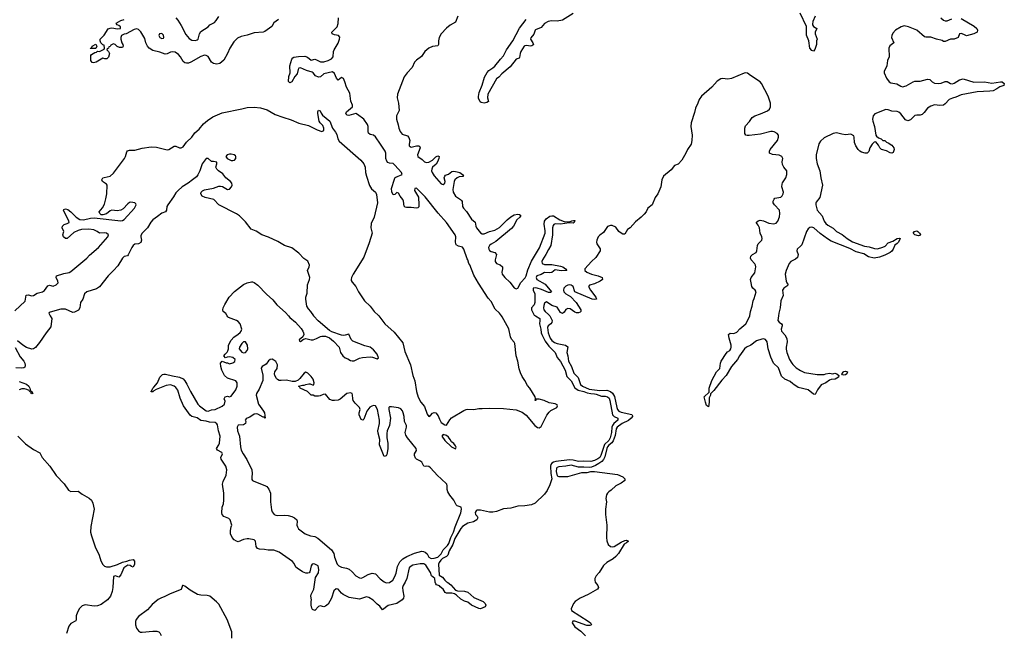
# Model space of a CAD drawing. Header units: inches. Extents: x 2528705 to 2676837, y 911742 to 1023252.
# Tile 54 of 143: x 2581315 to 2592373, y 956434 to 963329. Entities that reach past the tile are written whole.
import ezdxf

# ---------------------------------------------------------------- set-up
doc = ezdxf.new("R2010")
doc.units = ezdxf.units.IN
doc.header["$MEASUREMENT"] = 0
for name, color, linetype in [('C5985', 7, 'Continuous'), ('C5986', 7, 'Continuous'), ('C5995', 7, 'Continuous'), ('C5996', 7, 'Continuous')]:
    doc.layers.add(name, color=color, linetype=linetype)

msp = doc.modelspace()

# ---------------------------------------------------------------- linework, layer by layer
at = {"layer": 'C5985', "color": 5}
for points, elevation in [([(2581659, 960000), (2581677, 959970), (2581663, 959877), (2581611, 959810), (2581538, 959702), (2581493, 959647), (2581470, 959629), (2581450, 959625), (2581390, 959647), (2581350, 959671), (2581290, 959720)], 20), ([(2587108, 960000), (2587156, 959970), (2587158, 959950), (2587153, 959910), (2587168, 959850), (2587172, 959810), (2587178, 959790), (2587216, 959716), (2587259, 959659), (2587328, 959590), (2587353, 959533), (2587390, 959486), (2587443, 959390), (2587459, 959319), (2587507, 959270), (2587551, 959191), (2587587, 959167), (2587650, 959152), (2587690, 959135), (2587730, 959127), (2587770, 959126), (2587790, 959122), (2587850, 959097), (2587890, 959097), (2587918, 959090), (2587934, 959074), (2587943, 959050), (2587974, 958890), (2587991, 958871), (2588033, 958850), (2588033, 958830), (2587987, 958793), (2587972, 958770), (2587965, 958750), (2587963, 958690), (2587948, 958630), (2587930, 958602), (2587884, 958556), (2587843, 958430), (2587832, 958410), (2587810, 958394), (2587770, 958374), (2587730, 958366), (2587650, 958369), (2587590, 958364), (2587530, 958379), (2587490, 958382), (2587337, 958363), (2587310, 958357), (2587293, 958347), (2587281, 958330), (2587278, 958310), (2587282, 958230), (2587291, 958170), (2587270, 958103), (2587240, 958040), (2587210, 957997), (2587104, 957896), (2587064, 957876), (2586990, 957866), (2586910, 957864), (2586830, 957839), (2586749, 957831), (2586670, 957804), (2586630, 957796), (2586590, 957795), (2586490, 957816), (2586450, 957816), (2586441, 957810), (2586430, 957790), (2586434, 957770), (2586454, 957750), (2586458, 957738), (2586460, 957730), (2586448, 957710), (2586410, 957685), (2586350, 957670), (2586290, 957633), (2586269, 957611), (2586202, 957498), (2586178, 957430), (2586140, 957360), (2586125, 957310), (2586110, 957296), (2586065, 957275), (2586044, 957256), (2586026, 957230), (2586019, 957210), (2586028, 957088), (2586063, 957063), (2586089, 957029), (2586110, 957011), (2586124, 957004), (2586157, 956977), (2586210, 956920), (2586232, 956912), (2586310, 956909), (2586350, 956896), (2586416, 956836), (2586522, 956790), (2586542, 956770), (2586549, 956750), (2586542, 956730), (2586490, 956709), (2586470, 956713), (2586390, 956750), (2586350, 956782), (2586310, 956795), (2586270, 956818), (2586222, 956862), (2586197, 956877), (2586170, 956883), (2586110, 956885), (2586093, 956893), (2586070, 956930), (2586037, 956957), (2586030, 956969), (2585998, 956978), (2585990, 956988), (2585980, 957010), (2585977, 957050), (2585941, 957081), (2585930, 957117), (2585878, 957198), (2585853, 957213), (2585813, 957213), (2585730, 957199), (2585711, 957189), (2585690, 957168), (2585663, 957050), (2585646, 957010), (2585622, 956970), (2585615, 956950), (2585618, 956910), (2585631, 956850), (2585626, 956830), (2585611, 956810), (2585551, 956770), (2585455, 956745), (2585390, 956698), (2585360, 956740), (2585330, 956762), (2585286, 956806), (2585237, 956837), (2585210, 956842), (2585130, 956816), (2585017, 956837), (2584948, 956868), (2584930, 956883), (2584893, 956930), (2584870, 956932), (2584843, 956910), (2584817, 956830), (2584778, 956762), (2584750, 956739), (2584730, 956733), (2584690, 956742), (2584670, 956734), (2584629, 956689), (2584603, 956703), (2584595, 956715), (2584589, 956751), (2584589, 956790), (2584594, 956810), (2584583, 956850), (2584587, 956870), (2584620, 956930), (2584638, 957062), (2584670, 957112), (2584676, 957150), (2584669, 957190), (2584630, 957212), (2584610, 957215), (2584598, 957210), (2584587, 957190), (2584575, 957125), (2584566, 957114), (2584551, 957109), (2584530, 957109), (2584490, 957123), (2584430, 957164), (2584417, 957177), (2584397, 957217), (2584379, 957239), (2584230, 957344), (2584170, 957368), (2584107, 957367), (2584064, 957376), (2584010, 957379), (2583987, 957387), (2583970, 957410), (2583963, 957470), (2583950, 957485), (2583890, 957497), (2583870, 957496), (2583830, 957489), (2583770, 957462), (2583750, 957468), (2583725, 957485), (2583702, 957510), (2583682, 957550), (2583682, 957590), (2583689, 957631), (2583698, 957650), (2583678, 957710), (2583663, 957723), (2583606, 957746), (2583590, 957768), (2583587, 957787), (2583589, 957850), (2583604, 957890), (2583608, 957930), (2583608, 958010), (2583592, 958110), (2583599, 958141), (2583635, 958210), (2583640, 958270), (2583629, 958310), (2583576, 958390), (2583575, 958410), (2583591, 958450), (2583586, 958466), (2583538, 958490), (2583527, 958510), (2583553, 958550), (2583560, 958570), (2583567, 958650), (2583548, 958710), (2583536, 958776), (2583529, 958789), (2583510, 958803), (2583448, 958808), (2583410, 958818), (2583350, 958826), (2583310, 958853), (2583250, 958871), (2583230, 958885), (2583153, 958990), (2583117, 959077), (2583090, 959166), (2583070, 959194), (2583050, 959212), (2583010, 959225), (2582960, 959220), (2582846, 959174), (2582820, 959160), (2582810, 959148), (2582790, 959146), (2582790, 959154), (2582798, 959162), (2582809, 959190), (2582821, 959199), (2582864, 959250), (2582889, 959311), (2582920, 959340), (2582934, 959346), (2582953, 959347), (2583030, 959325), (2583110, 959313), (2583150, 959292), (2583171, 959271), (2583194, 959234), (2583235, 959150), (2583317, 959010), (2583334, 958990), (2583410, 958933), (2583430, 958930), (2583470, 958944), (2583511, 958950), (2583590, 958986), (2583616, 959010), (2583621, 959041), (2583610, 959070), (2583621, 959090), (2583650, 959097), (2583670, 959090), (2583690, 959097), (2583742, 959170), (2583756, 959210), (2583758, 959250), (2583741, 959270), (2583650, 959302), (2583617, 959330), (2583585, 959390), (2583573, 959430), (2583569, 959470), (2583590, 959492), (2583633, 959473), (2583650, 959472), (2583670, 959462), (2583710, 959471), (2583730, 959487), (2583734, 959510), (2583710, 959532), (2583670, 959542), (2583644, 959536), (2583628, 959528), (2583609, 959550), (2583622, 959570), (2583647, 959593), (2583653, 959607), (2583659, 959630), (2583662, 959670), (2583690, 959727), (2583720, 959760), (2583770, 959795), (2583790, 959814), (2583803, 959830), (2583810, 959850), (2583791, 959910), (2583770, 959938), (2583750, 959950), (2583662, 959982), (2583652, 959990), (2583646, 960000)], 20), ([(2584335, 960000), (2584350, 959983), (2584411, 959931), (2584477, 959857), (2584496, 959830), (2584504, 959810), (2584506, 959790), (2584496, 959764), (2584455, 959730), (2584456, 959716), (2584470, 959711), (2584502, 959738), (2584517, 959743), (2584530, 959745), (2584590, 959730), (2584610, 959730), (2584650, 959745), (2584692, 959768), (2584710, 959772), (2584751, 959771), (2584794, 959754), (2584838, 959718), (2584903, 959650), (2584919, 959590), (2584946, 959550), (2584970, 959530), (2584999, 959519), (2585030, 959500), (2585050, 959494), (2585070, 959497), (2585133, 959527), (2585167, 959533), (2585250, 959541), (2585277, 959537), (2585330, 959519), (2585345, 959530), (2585330, 959570), (2585290, 959619), (2585250, 959650), (2585190, 959665), (2585057, 959717), (2585036, 959736), (2585010, 959796), (2584970, 959782), (2584950, 959779), (2584930, 959782), (2584821, 959821), (2584796, 959836), (2584666, 959946), (2584618, 959998), (2584617, 960000)], 20), ([(2585350, 960000), (2585416, 959910), (2585519, 959819), (2585617, 959697), (2585642, 959602), (2585706, 959450), (2585729, 959330), (2585752, 959270), (2585770, 959151), (2585790, 959088), (2585821, 959030), (2585861, 958981), (2585890, 958896), (2585910, 958871), (2585930, 958881), (2585952, 958908), (2585970, 958915), (2585990, 958911), (2586016, 958876), (2586030, 958839), (2586050, 958803), (2586090, 958775), (2586110, 958773), (2586146, 958834), (2586166, 958854), (2586303, 958937), (2586330, 958947), (2586350, 958951), (2586414, 958950), (2586470, 958961), (2586510, 958958), (2586590, 958965), (2586750, 958960), (2586890, 958944), (2586959, 958919), (2587004, 958884), (2587101, 958770), (2587130, 958747), (2587150, 958742), (2587170, 958757), (2587234, 958886), (2587260, 958920), (2587282, 958938), (2587347, 958970), (2587357, 958990), (2587350, 959000), (2587330, 959013), (2587263, 959023), (2587204, 959050), (2587150, 959066), (2587114, 959066), (2587112, 959050), (2587106, 959050), (2587108, 959072), (2587104, 959090), (2587044, 959190), (2587018, 959218), (2586990, 959276), (2586959, 959319), (2586940, 959360), (2586926, 959406), (2586910, 959490), (2586890, 959550), (2586876, 959690), (2586870, 959705), (2586840, 959740), (2586826, 959766), (2586810, 959854), (2586732, 959990), (2586725, 960000)], 20), ([(2587269, 960000), (2587274, 959994), (2587294, 959950), (2587293, 959927), (2587280, 959910), (2587250, 959890), (2587244, 959870), (2587251, 959810), (2587274, 959750), (2587290, 959725), (2587321, 959701), (2587350, 959691), (2587445, 959670), (2587471, 959651), (2587460, 959590), (2587471, 959550), (2587479, 959490), (2587513, 959430), (2587538, 959358), (2587587, 959307), (2587614, 959230), (2587637, 959210), (2587710, 959178), (2587830, 959161), (2587910, 959166), (2587950, 959150), (2587972, 959132), (2587994, 959094), (2588023, 958970), (2588030, 958950), (2588045, 958930), (2588070, 958919), (2588190, 958892), (2588196, 958876), (2588197, 958870), (2588182, 958850), (2588154, 958826), (2588080, 958790), (2588024, 958750), (2588014, 958730), (2588003, 958657), (2587982, 958598), (2587966, 958574), (2587930, 958546), (2587918, 958530), (2587909, 958510), (2587885, 958415), (2587873, 958387), (2587854, 958366), (2587820, 958340), (2587782, 958318), (2587738, 958302), (2587710, 958297), (2587650, 958302), (2587590, 958299), (2587510, 958322), (2587450, 958311), (2587370, 958305), (2587350, 958298), (2587344, 958290), (2587341, 958250), (2587350, 958205), (2587370, 958194), (2587470, 958197), (2587630, 958239), (2587690, 958241), (2587730, 958251), (2587769, 958251), (2588030, 958217), (2588090, 958191), (2588111, 958170), (2588111, 958149), (2588070, 958121), (2588011, 958089), (2587958, 958042), (2587930, 958024), (2587916, 958010), (2587906, 957990), (2587899, 957950), (2587904, 957910), (2587894, 957830), (2587895, 957770), (2587909, 957649), (2587906, 957510), (2587911, 957471), (2587926, 957430), (2587950, 957409), (2587970, 957404), (2587992, 957408), (2588070, 957457), (2588110, 957475), (2588130, 957479), (2588151, 957470), (2588131, 957450), (2588105, 957435), (2588040, 957330), (2588010, 957295), (2587980, 957270), (2587910, 957230), (2587870, 957194), (2587823, 957117), (2587790, 957078), (2587776, 957050), (2587773, 957030), (2587780, 957010), (2587809, 956970), (2587816, 956950), (2587806, 956930), (2587699, 956870), (2587610, 956827), (2587553, 956790), (2587535, 956770), (2587507, 956710), (2587514, 956690), (2587699, 956570), (2587726, 956550), (2587738, 956530), (2587717, 956523), (2587683, 956523), (2587549, 956571), (2587526, 956570), (2587521, 956550), (2587550, 956507), (2587619, 956459), (2587670, 956404)], 40), ([(2590000, 959238), (2589970, 959264), (2589909, 959289), (2589870, 959322), (2589836, 959416), (2589783, 959470), (2589750, 959535), (2589722, 959630), (2589709, 959710), (2589690, 959735), (2589670, 959742), (2589650, 959739), (2589590, 959721), (2589527, 959673), (2589479, 959650), (2589456, 959630), (2589398, 959550), (2589375, 959510), (2589308, 959430), (2589250, 959329), (2589202, 959278), (2589110, 959161), (2589075, 959125), (2589073, 959110), (2589060, 959080), (2589060, 959030), (2589050, 958978), (2589030, 958995), (2589016, 959030), (2589004, 959090), (2589058, 959142), (2589058, 959190), (2589090, 959275), (2589141, 959370), (2589180, 959410), (2589187, 959470), (2589195, 959490), (2589250, 959577), (2589265, 959595), (2589290, 959611), (2589303, 959630), (2589307, 959650), (2589305, 959670), (2589282, 959750), (2589275, 959790), (2589294, 959806), (2589336, 959804), (2589370, 959816), (2589404, 959856), (2589469, 959910), (2589512, 959990), (2589514, 960000)], 40), ([(2589836, 960000), (2589829, 959950), (2589845, 959930), (2589871, 959910), (2589878, 959898), (2589880, 959890), (2589866, 959850), (2589870, 959830), (2589910, 959789), (2589930, 959745), (2589936, 959710), (2589925, 959650), (2589925, 959625), (2589932, 959590), (2589961, 959510), (2589986, 959470), (2590000, 959455)], 40), ([(2581264, 959644), (2581319, 959539), (2581360, 959490), (2581371, 959470), (2581376, 959444), (2581374, 959426), (2581362, 959418), (2581330, 959414), (2581270, 959416)], 20), ([(2581310, 959263), (2581392, 959232), (2581417, 959210), (2581429, 959190), (2581438, 959158), (2581450, 959152), (2581461, 959130), (2581450, 959125), (2581445, 959130), (2581443, 959143), (2581430, 959146), (2581421, 959161), (2581394, 959174), (2581370, 959180), (2581340, 959180), (2581310, 959171)], 20), ([(2581294, 958650), (2581382, 958562), (2581470, 958500), (2581540, 958460), (2581569, 958409), (2581653, 958313), (2581726, 958206), (2581814, 958114), (2581863, 958043), (2581890, 958028), (2581970, 958030), (2582016, 957996), (2582094, 957954), (2582122, 957930), (2582137, 957897), (2582151, 957830), (2582114, 957634), (2582111, 957570), (2582120, 957530), (2582164, 957404), (2582207, 957310), (2582228, 957248), (2582250, 957206), (2582269, 957189), (2582290, 957181), (2582330, 957181), (2582415, 957205), (2582470, 957232), (2582517, 957243), (2582550, 957257), (2582590, 957262), (2582604, 957244), (2582605, 957210), (2582590, 957178), (2582570, 957186), (2582557, 957197), (2582530, 957199), (2582484, 957170), (2582450, 957089), (2582430, 957063), (2582390, 957081), (2582370, 957072), (2582362, 956950), (2582355, 956905), (2582334, 956850), (2582303, 956810), (2582230, 956757), (2582190, 956741), (2582150, 956739), (2582050, 956755), (2582016, 956744), (2581988, 956712), (2581963, 956670), (2581951, 956631), (2581950, 956590), (2581945, 956575), (2581890, 956543), (2581867, 956513), (2581842, 956430)], 20), ([(2583698, 956378), (2583699, 956450), (2583644, 956590), (2583550, 956760), (2583527, 956787), (2583452, 956850), (2583419, 956859), (2583350, 956862), (2583313, 956870), (2583230, 956917), (2583170, 956964), (2583150, 956972), (2583145, 956970), (2583130, 956926), (2583004, 956876), (2582937, 956843), (2582906, 956834), (2582870, 956815), (2582803, 956757), (2582750, 956699), (2582650, 956623), (2582623, 956590), (2582615, 956565), (2582614, 956530), (2582626, 956490), (2582650, 956461), (2582670, 956448), (2582690, 956445), (2582810, 956459), (2582857, 956457), (2582876, 956450), (2582890, 956439), (2582905, 956410)], 40)]:
    msp.add_lwpolyline(points, dxfattribs=dict(at, elevation=elevation))
at = {"layer": 'C5985', "color": 5, "elevation": 20}
for points in [[(2583850, 959707), (2583830, 959707), (2583810, 959690), (2583783, 959650), (2583779, 959630), (2583810, 959594), (2583830, 959586), (2583850, 959590), (2583870, 959610), (2583877, 959630), (2583873, 959673)], [(2584150, 959513), (2584130, 959510), (2584110, 959494), (2584083, 959457), (2584040, 959430), (2584028, 959412), (2584047, 959333), (2584047, 959273), (2584004, 959176), (2583976, 959130), (2583970, 959110), (2583997, 959010), (2584054, 958930), (2584063, 958910), (2584072, 958850), (2584066, 958854), (2584066, 958866), (2584050, 958864), (2583990, 958895), (2583970, 958901), (2583950, 958896), (2583899, 958861), (2583868, 958850), (2583858, 958842), (2583848, 958830), (2583853, 958813), (2583850, 958790), (2583830, 958778), (2583770, 958773), (2583758, 958750), (2583761, 958710), (2583783, 958650), (2583795, 958530), (2583803, 958490), (2583824, 958450), (2583866, 958386), (2583921, 958270), (2583926, 958230), (2583921, 958190), (2583922, 958162), (2583930, 958150), (2583943, 958143), (2584070, 958096), (2584090, 958082), (2584114, 958054), (2584133, 958007), (2584131, 957910), (2584142, 957822), (2584150, 957799), (2584172, 957770), (2584190, 957760), (2584210, 957757), (2584290, 957761), (2584330, 957757), (2584370, 957746), (2584403, 957730), (2584426, 957710), (2584433, 957693), (2584429, 957650), (2584434, 957630), (2584448, 957608), (2584521, 957550), (2584581, 957530), (2584630, 957520), (2584663, 957503), (2584817, 957370), (2584844, 957330), (2584852, 957290), (2584882, 957210), (2584899, 957190), (2584930, 957178), (2584987, 957167), (2585015, 957155), (2585050, 957125), (2585090, 957078), (2585130, 957057), (2585150, 957055), (2585170, 957060), (2585230, 957095), (2585274, 957110), (2585310, 957101), (2585365, 957045), (2585410, 957011), (2585430, 957001), (2585470, 957003), (2585505, 957030), (2585530, 957071), (2585543, 957110), (2585557, 957183), (2585583, 957237), (2585619, 957270), (2585662, 957298), (2585750, 957335), (2585830, 957355), (2585850, 957353), (2585870, 957344), (2585890, 957326), (2585910, 957290), (2585936, 957276), (2585970, 957278), (2586011, 957289), (2586050, 957325), (2586071, 957370), (2586120, 957420), (2586136, 957444), (2586158, 957510), (2586188, 957570), (2586207, 957630), (2586270, 957789), (2586276, 957830), (2586272, 957850), (2586230, 957866), (2586217, 957877), (2586192, 957930), (2586145, 957985), (2586123, 958023), (2586115, 958050), (2586117, 958090), (2586111, 958111), (2586050, 958170), (2586007, 958207), (2585930, 958293), (2585910, 958309), (2585887, 958313), (2585870, 958307), (2585853, 958313), (2585830, 958357), (2585810, 958373), (2585770, 958389), (2585761, 958401), (2585751, 958430), (2585751, 958449), (2585771, 958489), (2585768, 958510), (2585669, 958630), (2585650, 958661), (2585646, 958690), (2585660, 958750), (2585659, 958770), (2585635, 958815), (2585633, 958870), (2585622, 958910), (2585613, 958933), (2585597, 958957), (2585570, 958968), (2585490, 958977), (2585470, 958977), (2585462, 958970), (2585460, 958950), (2585480, 958850), (2585470, 958770), (2585444, 958710), (2585438, 958678), (2585439, 958630), (2585449, 958570), (2585450, 958506), (2585438, 958442), (2585430, 958428), (2585410, 958422), (2585357, 958550), (2585359, 958610), (2585341, 958681), (2585338, 958710), (2585356, 958790), (2585355, 958830), (2585335, 958950), (2585310, 958990), (2585290, 958994), (2585270, 958987), (2585247, 958973), (2585212, 958930), (2585179, 958841), (2585170, 958830), (2585150, 958837), (2585127, 958890), (2585127, 958910), (2585140, 958950), (2585132, 958970), (2585081, 959021), (2585061, 959050), (2585055, 959070), (2585054, 959114), (2585048, 959130), (2585030, 959137), (2584990, 959130), (2584916, 959064), (2584890, 959055), (2584850, 959048), (2584829, 959049), (2584800, 959060), (2584750, 959120), (2584722, 959118), (2584690, 959102), (2584670, 959098), (2584630, 959098), (2584610, 959108), (2584590, 959109), (2584549, 959149), (2584466, 959190), (2584462, 959202), (2584446, 959210), (2584490, 959222), (2584510, 959222), (2584530, 959231), (2584562, 959238), (2584577, 959237), (2584610, 959223), (2584617, 959230), (2584621, 959250), (2584610, 959290), (2584590, 959321), (2584550, 959357), (2584530, 959369), (2584510, 959357), (2584462, 959298), (2584441, 959279), (2584410, 959263), (2584376, 959264), (2584310, 959279), (2584250, 959273), (2584230, 959275), (2584210, 959285), (2584198, 959298), (2584181, 959330), (2584177, 959350), (2584181, 959370), (2584208, 959410), (2584210, 959451), (2584190, 959488), (2584170, 959504)], [(2586070, 958669), (2586056, 958650), (2586090, 958599), (2586166, 958530), (2586210, 958507), (2586216, 958524), (2586210, 958541), (2586190, 958565), (2586165, 958585), (2586150, 958613), (2586130, 958639), (2586110, 958657)]]:
    msp.add_lwpolyline(points, close=True, dxfattribs=at)
at = {"layer": 'C5986', "color": 5}
for points, elevation in [([(2584222, 963330), (2584170, 963295), (2584147, 963253), (2584070, 963197), (2584050, 963190), (2583950, 963182), (2583870, 963155), (2583801, 963139), (2583760, 963120), (2583721, 963079), (2583675, 963010), (2583650, 962950), (2583608, 962872), (2583562, 962838), (2583530, 962830), (2583490, 962838), (2583471, 962850), (2583430, 962916), (2583410, 962928), (2583390, 962930), (2583350, 962916), (2583237, 962850), (2583210, 962840), (2583190, 962840), (2583170, 962845), (2583150, 962859), (2583120, 962910), (2583098, 962938), (2583062, 962962), (2583030, 962968), (2583010, 962965), (2582970, 962945), (2582950, 962940), (2582890, 962963), (2582810, 962982), (2582770, 963007), (2582750, 963032), (2582732, 963068), (2582719, 963119), (2582674, 963194), (2582650, 963219), (2582630, 963226), (2582601, 963219), (2582512, 963170), (2582490, 963165), (2582458, 963150), (2582451, 963130), (2582451, 963110), (2582463, 963070), (2582475, 963050), (2582477, 963030), (2582470, 963015), (2582435, 963015), (2582408, 963028), (2582386, 963050), (2582370, 963058), (2582338, 963042), (2582333, 963027), (2582318, 963022), (2582313, 963007), (2582298, 963002), (2582294, 962990), (2582313, 962973), (2582322, 962950), (2582312, 962908), (2582293, 962887), (2582273, 962887), (2582250, 962895), (2582174, 962850), (2582143, 962843), (2582129, 962849), (2582115, 962870), (2582115, 962925), (2582123, 962937), (2582160, 962960), (2582176, 962964), (2582190, 962974), (2582210, 962972), (2582262, 962998), (2582266, 963010), (2582262, 963042), (2582250, 963046), (2582226, 963070), (2582218, 963090), (2582219, 963110), (2582265, 963155), (2582310, 963224), (2582330, 963235), (2582350, 963238), (2582415, 963225), (2582446, 963230), (2582448, 963250), (2582430, 963262), (2582409, 963269), (2582398, 963290), (2582450, 963321), (2582490, 963331)], 20), ([(2583067, 963350), (2583090, 963323), (2583130, 963264), (2583181, 963161), (2583198, 963138), (2583219, 963119), (2583250, 963100), (2583290, 963093), (2583310, 963102), (2583318, 963110), (2583333, 963170), (2583350, 963195), (2583432, 963248), (2583452, 963270), (2583502, 963298), (2583522, 963318), (2583550, 963364)], 20), ([(2586725, 960000), (2586703, 960030), (2586657, 960077), (2586610, 960162), (2586578, 960198), (2586467, 960367), (2586417, 960457), (2586370, 960574), (2586359, 960590), (2586350, 960629), (2586341, 960641), (2586304, 960750), (2586290, 960774), (2586243, 960783), (2586218, 960798), (2586208, 960828), (2586212, 960890), (2586205, 960910), (2586110, 961050), (2586016, 961156), (2585870, 961337), (2585770, 961437), (2585752, 961430), (2585751, 961410), (2585770, 961371), (2585795, 961335), (2585799, 961250), (2585796, 961224), (2585786, 961214), (2585771, 961209), (2585710, 961218), (2585658, 961218), (2585643, 961223), (2585633, 961233), (2585627, 961290), (2585617, 961310), (2585587, 961347), (2585570, 961381), (2585550, 961385), (2585530, 961363), (2585510, 961362), (2585507, 961367), (2585493, 961393), (2585492, 961430), (2585523, 961537), (2585530, 961553), (2585540, 961560), (2585609, 961590), (2585604, 961610), (2585530, 961695), (2585510, 961711), (2585470, 961715), (2585450, 961725), (2585439, 961739), (2585428, 961770), (2585427, 961830), (2585418, 961850), (2585369, 961930), (2585310, 962011), (2585290, 962031), (2585250, 962038), (2585234, 962054), (2585229, 962070), (2585227, 962130), (2585221, 962150), (2585180, 962210), (2585110, 962265), (2585090, 962274), (2585010, 962251), (2584994, 962254), (2584978, 962270), (2584985, 962295), (2585051, 962349), (2585051, 962369), (2585034, 962414), (2585023, 962503), (2584984, 962570), (2584966, 962630), (2584950, 962668), (2584930, 962680), (2584890, 962649), (2584873, 962673), (2584850, 962725), (2584830, 962742), (2584730, 962719), (2584694, 962686), (2584670, 962683), (2584638, 962698), (2584612, 962730), (2584598, 962738), (2584536, 962756), (2584470, 962788), (2584450, 962783), (2584442, 962770), (2584430, 962719), (2584407, 962690), (2584370, 962629), (2584350, 962618), (2584335, 962635), (2584339, 962690), (2584352, 962730), (2584350, 962810), (2584370, 962885), (2584381, 962899), (2584394, 962906), (2584445, 962915), (2584518, 962918), (2584548, 962908), (2584590, 962875), (2584630, 962884), (2584650, 962878), (2584694, 962854), (2584730, 962854), (2584779, 962870), (2584818, 962890), (2584835, 962910), (2584839, 962970), (2584846, 962990), (2584890, 963065), (2584907, 963110), (2584911, 963131), (2584896, 963150), (2584850, 963158), (2584823, 963170), (2584822, 963190), (2584882, 963250), (2584893, 963287), (2584897, 963350)], 20), ([(2586236, 963370), (2586210, 963299), (2586150, 963266), (2586108, 963232), (2586049, 963171), (2586026, 963130), (2586018, 963090), (2586019, 963050), (2586010, 963034), (2585950, 963028), (2585910, 963010), (2585865, 962970), (2585826, 962914), (2585770, 962873), (2585750, 962853), (2585722, 962790), (2585665, 962730), (2585633, 962687), (2585557, 962490), (2585553, 962450), (2585570, 962390), (2585577, 962310), (2585548, 962250), (2585547, 962210), (2585567, 962147), (2585573, 962110), (2585590, 962072), (2585610, 962042), (2585670, 962025), (2585685, 962005), (2585696, 961970), (2585688, 961930), (2585690, 961910), (2585710, 961898), (2585770, 961913), (2585793, 961913), (2585807, 961907), (2585811, 961890), (2585782, 961810), (2585785, 961790), (2585836, 961756), (2585860, 961730), (2585884, 961724), (2585911, 961729), (2585951, 961749), (2585990, 961789), (2586010, 961798), (2586025, 961790), (2586024, 961770), (2586009, 961730), (2585994, 961706), (2585953, 961670), (2585942, 961650), (2585940, 961630), (2585946, 961610), (2585970, 961574), (2586050, 961484), (2586070, 961475), (2586091, 961490), (2586092, 961512), (2586083, 961550), (2586088, 961572), (2586099, 961581), (2586130, 961591), (2586170, 961621), (2586190, 961625), (2586230, 961620), (2586259, 961610), (2586288, 961590), (2586299, 961570), (2586295, 961565), (2586250, 961563), (2586230, 961553), (2586204, 961530), (2586193, 961510), (2586180, 961420), (2586185, 961390), (2586210, 961344), (2586265, 961310), (2586277, 961297), (2586284, 961284), (2586290, 961230), (2586298, 961210), (2586332, 961172), (2586388, 961088), (2586432, 961052), (2586438, 961010), (2586447, 960990), (2586490, 960932), (2586510, 960921), (2586530, 960921), (2586590, 960947), (2586650, 960962), (2586705, 960995), (2586790, 961081), (2586830, 961113), (2586870, 961134), (2586910, 961144), (2586930, 961141), (2586945, 961130), (2586931, 961110), (2586899, 961081), (2586860, 961010), (2586837, 960983), (2586663, 960837), (2586610, 960807), (2586591, 960790), (2586582, 960770), (2586583, 960750), (2586590, 960736), (2586610, 960722), (2586651, 960711), (2586669, 960690), (2586655, 960630), (2586657, 960610), (2586670, 960590), (2586713, 960573), (2586738, 960550), (2586739, 960530), (2586729, 960490), (2586735, 960470), (2586765, 960430), (2586821, 960381), (2586870, 960315), (2586890, 960304), (2586910, 960310), (2586945, 960375), (2586991, 960429), (2587002, 960450), (2587021, 960519), (2587065, 960615), (2587154, 960766), (2587216, 960930), (2587217, 960957), (2587204, 961030), (2587210, 961063), (2587228, 961092), (2587270, 961120), (2587290, 961126), (2587310, 961125), (2587380, 961080), (2587430, 961062), (2587490, 961057), (2587515, 961070), (2587534, 961074), (2587550, 961072), (2587542, 961050), (2587530, 961042), (2587487, 961047), (2587390, 961032), (2587330, 961035), (2587313, 961027), (2587305, 961015), (2587299, 960990), (2587300, 960910), (2587279, 960790), (2587253, 960747), (2587226, 960690), (2587187, 960630), (2587180, 960610), (2587184, 960590), (2587210, 960576), (2587290, 960576), (2587390, 960560), (2587417, 960550), (2587446, 960530), (2587459, 960510), (2587395, 960505), (2587330, 960518), (2587291, 960489), (2587270, 960485), (2587210, 960488), (2587170, 960467), (2587124, 960450), (2587117, 960430), (2587124, 960410), (2587215, 960355), (2587287, 960270), (2587278, 960262), (2587256, 960264), (2587176, 960296), (2587128, 960310), (2587106, 960314), (2587082, 960310), (2587081, 960290), (2587101, 960250), (2587102, 960150), (2587094, 960126), (2587064, 960090), (2587063, 960070), (2587092, 960010), (2587108, 960000)], 20), ([(2587530, 963399), (2587410, 963322), (2587350, 963313), (2587286, 963314), (2587250, 963307), (2587210, 963287), (2587170, 963242), (2587110, 963216), (2587104, 963210), (2587090, 963165), (2587056, 963124), (2587053, 963110), (2587079, 963070), (2587084, 963050), (2587079, 963041), (2587067, 963033), (2587049, 963031), (2587010, 963038), (2586990, 963036), (2586982, 963030), (2586945, 962970), (2586937, 962950), (2586930, 962903), (2586924, 962896), (2586890, 962884), (2586822, 962798), (2586730, 962720), (2586697, 962683), (2586670, 962665), (2586572, 962490), (2586570, 962450), (2586581, 962410), (2586563, 962397), (2586530, 962392), (2586498, 962398), (2586485, 962405), (2586467, 962447), (2586467, 962467), (2586475, 962510), (2586510, 962594), (2586536, 962684), (2586564, 962736), (2586583, 962757), (2586630, 962788), (2586650, 962807), (2586714, 962886), (2586750, 962922), (2586782, 962990), (2586853, 963090), (2586927, 963233), (2587004, 963330)], 20), ([(2589514, 960000), (2589521, 960050), (2589543, 960110), (2589552, 960168), (2589565, 960195), (2589586, 960270), (2589576, 960290), (2589550, 960310), (2589536, 960330), (2589532, 960370), (2589525, 960390), (2589524, 960410), (2589529, 960430), (2589570, 960486), (2589583, 960550), (2589580, 960570), (2589570, 960585), (2589532, 960630), (2589524, 960650), (2589527, 960670), (2589545, 960690), (2589587, 960713), (2589595, 960730), (2589600, 960790), (2589610, 960811), (2589649, 960850), (2589655, 960870), (2589652, 960890), (2589632, 960930), (2589624, 960990), (2589610, 961019), (2589585, 961050), (2589608, 961070), (2589630, 961075), (2589670, 961067), (2589730, 961043), (2589785, 961035), (2589810, 961041), (2589830, 961063), (2589848, 961112), (2589853, 961150), (2589850, 961190), (2589792, 961250), (2589779, 961270), (2589776, 961290), (2589787, 961313), (2589798, 961322), (2589864, 961336), (2589880, 961350), (2589890, 961370), (2589892, 961390), (2589876, 961450), (2589878, 961482), (2589883, 961497), (2589918, 961550), (2589931, 961590), (2589930, 961630), (2589898, 961670), (2589883, 961703), (2589880, 961730), (2589885, 961770), (2589876, 961790), (2589846, 961806), (2589770, 961812), (2589737, 961830), (2589735, 961850), (2589744, 961870), (2589826, 961970), (2589838, 962010), (2589836, 962030), (2589824, 962050), (2589790, 962069), (2589770, 962074), (2589750, 962074), (2589636, 962044), (2589507, 962027), (2589487, 962027), (2589472, 962032), (2589459, 962050), (2589458, 962110), (2589465, 962135), (2589510, 962183), (2589543, 962230), (2589571, 962249), (2589635, 962270), (2589715, 962305), (2589737, 962323), (2589749, 962350), (2589749, 962390), (2589721, 962470), (2589646, 962610), (2589630, 962630), (2589522, 962702), (2589490, 962729), (2589470, 962733), (2589450, 962729), (2589310, 962666), (2589270, 962661), (2589210, 962666), (2589190, 962663), (2589150, 962637), (2589090, 962569), (2588971, 962470), (2588947, 962430), (2588933, 962390), (2588906, 962334), (2588895, 962285), (2588857, 962170), (2588854, 962130), (2588867, 962030), (2588863, 961970), (2588855, 961930), (2588815, 961870), (2588798, 961830), (2588751, 961750), (2588710, 961705), (2588670, 961689), (2588630, 961641), (2588547, 961570), (2588526, 961530), (2588515, 961450), (2588481, 961370), (2588451, 961330), (2588419, 961250), (2588371, 961210), (2588350, 961170), (2588330, 961144), (2588296, 961110), (2588230, 961059), (2588170, 960990), (2588141, 960970), (2588110, 960918), (2588090, 960917), (2588070, 960930), (2588045, 960950), (2588010, 960996), (2587970, 961015), (2587950, 961016), (2587917, 961003), (2587870, 960937), (2587830, 960909), (2587811, 960890), (2587796, 960850), (2587794, 960830), (2587798, 960810), (2587835, 960755), (2587833, 960730), (2587785, 960655), (2587736, 960610), (2587662, 960530), (2587662, 960510), (2587686, 960490), (2587737, 960470), (2587811, 960451), (2587858, 960430), (2587860, 960410), (2587834, 960390), (2587770, 960361), (2587715, 960345), (2587703, 960330), (2587724, 960290), (2587787, 960210), (2587793, 960187), (2587775, 960185), (2587745, 960190), (2587551, 960271), (2587530, 960330), (2587510, 960346), (2587489, 960351), (2587470, 960347), (2587450, 960336), (2587427, 960313), (2587421, 960290), (2587428, 960270), (2587450, 960247), (2587500, 960220), (2587566, 960150), (2587619, 960070), (2587618, 960050), (2587610, 960042), (2587590, 960035), (2587570, 960034), (2587550, 960042), (2587499, 960079), (2587470, 960084), (2587449, 960071), (2587430, 960044), (2587410, 960029), (2587390, 960038), (2587350, 960100), (2587290, 960117), (2587230, 960159), (2587210, 960144), (2587202, 960118), (2587198, 960090), (2587202, 960070), (2587216, 960050), (2587256, 960016), (2587269, 960000)], 40), ([(2581262, 960058), (2581375, 960165), (2581387, 960233), (2581410, 960236), (2581450, 960224), (2581470, 960228), (2581510, 960257), (2581571, 960269), (2581593, 960287), (2581630, 960338), (2581650, 960344), (2581690, 960336), (2581724, 960350), (2581746, 960370), (2581745, 960390), (2581724, 960430), (2581729, 960451), (2581810, 960476), (2581870, 960487), (2581890, 960498), (2582070, 960650), (2582098, 960682), (2582200, 960770), (2582306, 960890), (2582311, 960910), (2582289, 960930), (2582267, 960933), (2582210, 960929), (2582184, 960950), (2582149, 960969), (2582090, 960976), (2582010, 960972), (2581970, 960961), (2581924, 960936), (2581850, 960870), (2581830, 960870), (2581806, 960890), (2581800, 960910), (2581810, 960950), (2581792, 960990), (2581796, 961010), (2581814, 961026), (2581850, 961038), (2581871, 961050), (2581866, 961070), (2581813, 961170), (2581808, 961190), (2581810, 961195), (2581830, 961203), (2581855, 961195), (2581890, 961168), (2581950, 961109), (2581990, 961083), (2582030, 961080), (2582110, 961100), (2582150, 961103), (2582450, 961070), (2582470, 961072), (2582490, 961085), (2582605, 961210), (2582624, 961250), (2582620, 961260), (2582609, 961269), (2582563, 961277), (2582550, 961274), (2582530, 961261), (2582476, 961204), (2582450, 961187), (2582410, 961179), (2582350, 961189), (2582330, 961179), (2582290, 961146), (2582250, 961134), (2582230, 961135), (2582215, 961150), (2582209, 961170), (2582244, 961216), (2582266, 961254), (2582284, 961316), (2582295, 961370), (2582297, 961470), (2582290, 961479), (2582246, 961510), (2582239, 961530), (2582242, 961538), (2582249, 961550), (2582264, 961556), (2582330, 961570), (2582370, 961604), (2582492, 961770), (2582503, 961790), (2582517, 961843), (2582526, 961854), (2582550, 961861), (2582610, 961864), (2582690, 961886), (2582790, 961900), (2582850, 961898), (2582970, 961867), (2582990, 961870), (2583050, 961908), (2583070, 961906), (2583110, 961888), (2583130, 961887), (2583150, 961900), (2583188, 961952), (2583249, 962010), (2583283, 962057), (2583330, 962099), (2583380, 962160), (2583424, 962196), (2583483, 962237), (2583590, 962282), (2583810, 962326), (2583870, 962342), (2583950, 962347), (2584019, 962339), (2584096, 962316), (2584185, 962265), (2584270, 962232), (2584363, 962203), (2584450, 962167), (2584558, 962138), (2584655, 962090), (2584710, 962073), (2584730, 962082), (2584731, 962111), (2584719, 962139), (2584690, 962170), (2584678, 962190), (2584665, 962275), (2584665, 962295), (2584670, 962311), (2584690, 962305), (2584700, 962280), (2584717, 962257), (2584799, 962190), (2584827, 962110), (2584863, 962063), (2584877, 962037), (2584888, 961988), (2584903, 961963), (2585146, 961750), (2585180, 961710), (2585196, 961670), (2585200, 961610), (2585209, 961570), (2585245, 961465), (2585268, 961428), (2585310, 961390), (2585323, 961363), (2585334, 961270), (2585295, 961110), (2585261, 961039), (2585258, 960990), (2585272, 960930), (2585240, 960820), (2585181, 960659), (2585062, 960470), (2585041, 960430), (2585036, 960410), (2585039, 960399), (2585050, 960378), (2585092, 960332), (2585120, 960270), (2585187, 960170), (2585250, 960110), (2585297, 960050), (2585346, 960006), (2585350, 960000)], 20), ([(2584617, 960000), (2584585, 960050), (2584559, 960079), (2584540, 960110), (2584527, 960190), (2584529, 960210), (2584544, 960256), (2584546, 960350), (2584570, 960410), (2584572, 960430), (2584548, 960510), (2584565, 960550), (2584569, 960570), (2584550, 960615), (2584506, 960646), (2584450, 960704), (2584370, 960764), (2584290, 960791), (2584215, 960835), (2584110, 960885), (2584033, 960913), (2583970, 960952), (2583914, 960974), (2583850, 961058), (2583784, 961124), (2583750, 961147), (2583553, 961250), (2583494, 961310), (2583398, 961330), (2583364, 961344), (2583349, 961370), (2583353, 961390), (2583370, 961407), (2583390, 961416), (2583490, 961435), (2583550, 961459), (2583570, 961459), (2583593, 961453), (2583650, 961421), (2583670, 961426), (2583692, 961450), (2583701, 961470), (2583699, 961490), (2583681, 961510), (2583631, 961551), (2583596, 961596), (2583549, 961630), (2583529, 961650), (2583519, 961670), (2583529, 961710), (2583528, 961728), (2583490, 961737), (2583470, 961735), (2583430, 961769), (2583410, 961767), (2583364, 961710), (2583339, 961630), (2583316, 961584), (2583299, 961561), (2583254, 961530), (2583209, 961491), (2583139, 961450), (2583093, 961410), (2583070, 961383), (2583043, 961337), (2582980, 961250), (2582969, 961230), (2582962, 961190), (2582952, 961170), (2582910, 961156), (2582864, 961116), (2582810, 961078), (2582788, 961052), (2582751, 960989), (2582690, 960930), (2582676, 960904), (2582674, 960890), (2582683, 960850), (2582675, 960825), (2582650, 960811), (2582610, 960808), (2582588, 960792), (2582573, 960770), (2582535, 960685), (2582524, 960676), (2582490, 960666), (2582470, 960649), (2582417, 960563), (2582370, 960510), (2582308, 960452), (2582213, 960327), (2582176, 960304), (2582070, 960270), (2582041, 960250), (2582023, 960190), (2581998, 960150), (2581990, 960090), (2581974, 960066), (2581930, 960041), (2581910, 960037), (2581830, 960075), (2581777, 960077), (2581658, 960042), (2581645, 960035), (2581641, 960030), (2581659, 960000)], 20), ([(2590000, 960623), (2589975, 960610), (2589958, 960590), (2589924, 960510), (2589914, 960470), (2589924, 960390), (2589930, 960370), (2589945, 960350), (2589930, 960333), (2589899, 960310), (2589884, 960290), (2589890, 960230), (2589862, 960170), (2589857, 960090), (2589840, 960030), (2589836, 960000)], 40), ([(2583646, 960000), (2583630, 960029), (2583601, 960050), (2583595, 960070), (2583600, 960090), (2583620, 960130), (2583669, 960211), (2583727, 960273), (2583830, 960353), (2583870, 960371), (2583918, 960382), (2583930, 960383), (2583950, 960377), (2583990, 960346), (2584086, 960246), (2584159, 960179), (2584204, 960124), (2584299, 960039), (2584335, 960000)], 20)]:
    msp.add_lwpolyline(points, dxfattribs=dict(at, elevation=elevation))
at = {"layer": 'C5986', "color": 5, "elevation": 20}
for points in [[(2582910, 963175), (2582885, 963170), (2582876, 963150), (2582888, 963128), (2582910, 963116), (2582930, 963122), (2582935, 963130), (2582930, 963155)], [(2582110, 963006), (2582106, 963010), (2582127, 963013), (2582129, 963030), (2582172, 963052), (2582182, 963030), (2582170, 963006)], [(2583690, 961818), (2583670, 961818), (2583646, 961810), (2583631, 961790), (2583645, 961770), (2583690, 961748), (2583710, 961745), (2583729, 961751), (2583744, 961770), (2583742, 961790), (2583737, 961797), (2583722, 961810)]]:
    msp.add_lwpolyline(points, close=True, dxfattribs=at)
at = {"layer": 'C5995', "color": 5, "elevation": 40}
msp.add_lwpolyline([(2590000, 959455), (2590036, 959416), (2590085, 959385), (2590130, 959363), (2590270, 959340), (2590350, 959343), (2590370, 959351), (2590410, 959355), (2590449, 959351), (2590470, 959358), (2590491, 959351), (2590514, 959330), (2590512, 959310), (2590474, 959290), (2590430, 959286), (2590410, 959279), (2590370, 959250), (2590316, 959224), (2590276, 959170), (2590250, 959118), (2590230, 959121), (2590170, 959170), (2590057, 959197), (2590010, 959229), (2590000, 959238)], dxfattribs=at)
msp.add_lwpolyline([(2590570, 959335), (2590558, 959338), (2590548, 959350), (2590570, 959375), (2590590, 959378), (2590612, 959372), (2590605, 959350), (2590590, 959339)], close=True, dxfattribs=at)
at = {"layer": 'C5996', "color": 5}
for points, elevation in [([(2591890, 963341), (2592036, 963256), (2592063, 963230), (2592071, 963210), (2592070, 963190), (2592030, 963169), (2591950, 963149), (2591933, 963153), (2591894, 963174), (2591872, 963170), (2591854, 963130), (2591810, 963110), (2591770, 963109), (2591710, 963082), (2591690, 963084), (2591675, 963095), (2591610, 963110), (2591550, 963132), (2591492, 963132), (2591477, 963137), (2591390, 963210), (2591299, 963250), (2591250, 963259), (2591215, 963250), (2591150, 963209), (2591122, 963178), (2591110, 963150), (2591107, 963130), (2591131, 963070), (2591087, 963033), (2591077, 963010), (2591079, 962910), (2591062, 962870), (2591055, 962810), (2591048, 962790), (2591023, 962750), (2591023, 962730), (2591052, 962670), (2591080, 962630), (2591100, 962620), (2591166, 962606), (2591210, 962581), (2591230, 962576), (2591270, 962584), (2591349, 962630), (2591370, 962637), (2591430, 962639), (2591510, 962662), (2591537, 962657), (2591565, 962630), (2591590, 962614), (2591630, 962610), (2591666, 962614), (2591710, 962635), (2591730, 962633), (2591770, 962610), (2591790, 962607), (2591810, 962614), (2591870, 962654), (2591910, 962665), (2592033, 962627), (2592150, 962629), (2592235, 962615), (2592330, 962632), (2592351, 962630), (2592373, 962610), (2592367, 962590), (2592325, 962575), (2592290, 962550), (2592250, 962531), (2592210, 962524), (2592070, 962518), (2591890, 962484), (2591830, 962457), (2591790, 962447), (2591753, 962430), (2591710, 962382), (2591690, 962367), (2591650, 962363), (2591590, 962371), (2591550, 962358), (2591510, 962335), (2591474, 962286), (2591450, 962265), (2591430, 962256), (2591390, 962257), (2591370, 962252), (2591318, 962202), (2591290, 962192), (2591264, 962204), (2591210, 962272), (2591190, 962289), (2591170, 962298), (2591110, 962301), (2591070, 962314), (2591042, 962318), (2590918, 962270), (2590901, 962250), (2590893, 962210), (2590895, 962190), (2590916, 962130), (2590931, 962031), (2590939, 962019), (2590962, 962002), (2590992, 961990), (2591010, 961972), (2591031, 961971), (2591051, 961951), (2591070, 961946), (2591110, 961919), (2591131, 961890), (2591136, 961870), (2591125, 961835), (2591112, 961828), (2591090, 961834), (2591050, 961856), (2590995, 961870), (2590974, 961890), (2590959, 961919), (2590930, 961955), (2590910, 961954), (2590890, 961929), (2590864, 961890), (2590851, 961849), (2590832, 961830), (2590810, 961829), (2590770, 961841), (2590750, 961853), (2590733, 961870), (2590706, 961910), (2590692, 961950), (2590689, 962009), (2590684, 962024), (2590650, 962044), (2590590, 962035), (2590550, 962041), (2590490, 962058), (2590450, 962050), (2590350, 962002), (2590310, 961963), (2590290, 961934), (2590259, 961810), (2590259, 961770), (2590272, 961710), (2590303, 961630), (2590313, 961550), (2590330, 961470), (2590302, 961330), (2590260, 961280), (2590255, 961270), (2590256, 961250), (2590272, 961190), (2590326, 961126), (2590350, 961066), (2590370, 961037), (2590390, 961020), (2590450, 960987), (2590489, 960950), (2590554, 960914), (2590610, 960870), (2590670, 960833), (2590805, 960785), (2590856, 960776), (2590917, 960757), (2590950, 960755), (2591009, 960771), (2591036, 960784), (2591070, 960822), (2591121, 960839), (2591170, 960870), (2591195, 960875), (2591205, 960870), (2591185, 960830), (2591170, 960813), (2591145, 960795), (2591127, 960750), (2591110, 960726), (2591090, 960711), (2591030, 960684), (2590970, 960661), (2590910, 960649), (2590850, 960664), (2590796, 960696), (2590710, 960721), (2590637, 960757), (2590430, 960839), (2590386, 960866), (2590305, 960925), (2590234, 960990), (2590210, 960996), (2590190, 960992), (2590170, 960980), (2590151, 960950), (2590100, 960800), (2590090, 960786), (2590048, 960750), (2590043, 960730), (2590057, 960690), (2590056, 960670), (2590050, 960658), (2590030, 960639), (2590000, 960623)], 40), ([(2590249, 963370), (2590224, 963310), (2590218, 963278), (2590218, 963270), (2590232, 963252), (2590266, 963230), (2590250, 963190), (2590248, 963170), (2590271, 963110), (2590265, 963090), (2590264, 963050), (2590247, 962993), (2590230, 962975), (2590210, 962984), (2590188, 963010), (2590178, 963090), (2590153, 963153), (2590153, 963253), (2590082, 963402)], 20), ([(2591661, 963350), (2591690, 963323), (2591710, 963316), (2591730, 963316), (2591783, 963337)], 40)]:
    msp.add_lwpolyline(points, dxfattribs=dict(at, elevation=elevation))
at = {"layer": 'C5996', "color": 5, "elevation": 40}
msp.add_lwpolyline([(2591410, 960899), (2591370, 960910), (2591349, 960930), (2591365, 960950), (2591390, 960956), (2591403, 960950), (2591421, 960930), (2591434, 960910), (2591430, 960902)], close=True, dxfattribs=at)

doc.saveas('drawing.dxf')
